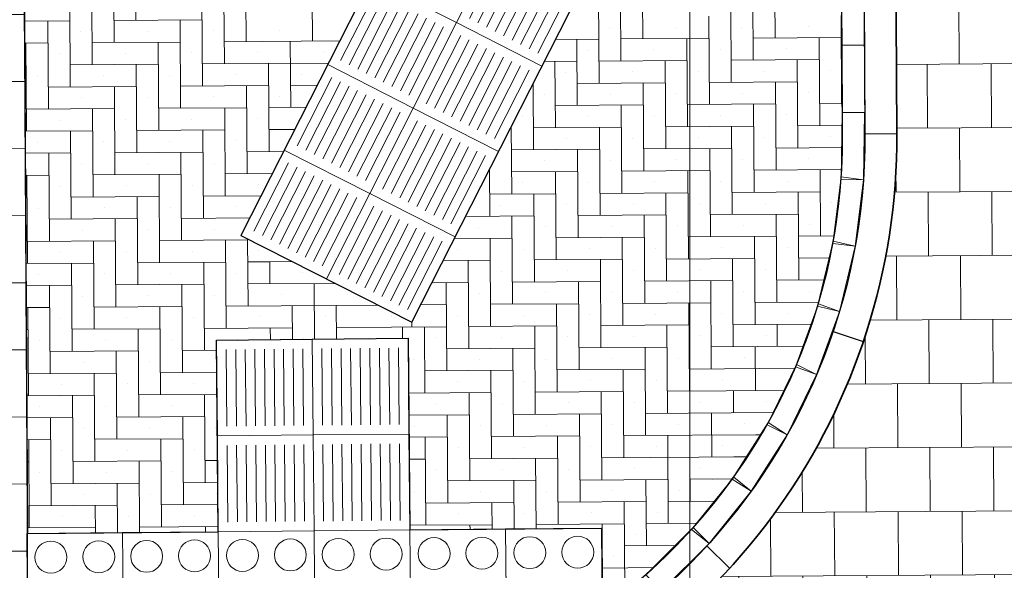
# Model space of a CAD drawing. Header units: metres. Extents: x -890 to 5635, y -951 to 6976.
# Tile 21 of 58: x 27.98 to 31.07, y 14.82 to 16.54. Entities that reach past the tile are written whole.
import ezdxf
from ezdxf import colors
from ezdxf.entities.mleader import LeaderData, LeaderLine
from ezdxf.math import Vec2, Vec3

# ---------------------------------------------------------------- set-up
doc = ezdxf.new("R2010")
doc.units = ezdxf.units.M
for name, color, linetype, lineweight in [('N-WE-VH-KANTOPSLUITING_OPSLUITBAND_100X200-G', 3, 'Continuous', 25), ('N-WE-VH-KANTOPSLUITING_OPSLUITBAND_100X200-S', 150, 'Continuous', 25), ('N-WE-VH-KANTOPSLUITING_OPSLUITBAND_150X250-G', 3, 'Continuous', 25), ('N-WE-VH-KANTOPSLUITING_VOORKANTBAND_OB_100x200-G', 3, 'Continuous', 25), ('N-WE-VH-VERHARDING_BETONSTRAATSTEEN-A', 11, 'Continuous', 13), ('N-WE-VH-VERHARDING_BETONSTRAATSTEEN-G', 253, 'Continuous', 35), ('N-WE-VH-VERHARDING_STRAATBAKSTEEN-A', 11, 'Continuous', 13), ('N-WE-VH-VERHARDING_STRAATBAKSTEEN-V', 253, 'Continuous', 18), ('X-XX-AL-AANPIJLING-T18', 10, 'Continuous', 18)]:
    doc.layers.add(name, color=color, linetype=linetype, lineweight=lineweight)
doc.layers.add('N-WE-VH-VERKEERSTEGEL-S', color=7, linetype='Continuous', lineweight=9, transparency=0.5)
doc.layers.add('TL00_HULPLAAG', color=211, linetype='Continuous', plot=False)
doc.styles.add('NLCS-ISO-M20-T50', font='NLCS-ISO.ttf', dxfattribs={"height": 0.1})

# ---------------------------------------------------------------- blocks, each defined once
blk = doc.blocks.new('SVH-VERKEERSTEGEL_300X300_NOPPENTEGEL')
for centre, radius in [((-0.07500000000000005, -0.07499999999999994), 0.05000000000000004), ((0.075, -0.07499999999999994), 0.05000000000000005), ((-0.07500000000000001, -0.225), 0.05000000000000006), ((0.075, -0.225), 0.05000000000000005)]:
    blk.add_circle(centre, radius)
blk.add_3dface([(-0.15, -0.3), (0.15, -0.3), (0.15, 5.551115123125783e-17), (-0.15, 5.551115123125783e-17)])
blk = doc.blocks.new('SVH-VERKEERSTEGEL_300X300_GELEIDETEGEL')
at = {"flags": 128}
for points in [[(0.12, -0.02999999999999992), (-0.1200000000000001, -0.02999999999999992)], [(0.12, -0.05999999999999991), (-0.1200000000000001, -0.05999999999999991)], [(0.12, -0.08999999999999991), (-0.1200000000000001, -0.08999999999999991)], [(0.12, -0.1199999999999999), (-0.1200000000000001, -0.1199999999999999)], [(0.12, -0.1499999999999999), (-0.1200000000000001, -0.1499999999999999)], [(0.12, -0.1799999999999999), (-0.1200000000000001, -0.1799999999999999)], [(0.12, -0.2099999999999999), (-0.12, -0.2099999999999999)], [(0.12, -0.2399999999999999), (-0.12, -0.2399999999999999)], [(0.12, -0.2699999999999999), (-0.12, -0.2699999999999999)]]:
    blk.add_lwpolyline(points, dxfattribs=at)
blk.add_3dface([(-0.15, -0.3), (0.15, -0.3), (0.15, 5.551115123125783e-17), (-0.15, 5.551115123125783e-17)])
blk = doc.blocks.new('SVH-OPSLUITBAND_100X200_L1000_HD-MM')
for p, q in [((0, 100), (1000, 100)), ((0, 0), (0, 100)), ((1000, 0), (1000, 100)), ((0, 0), (1000, 0))]:
    blk.add_line(p, q)
blk = doc.blocks.new('_Dot')
at = {"color": 0, "linetype": 'ByBlock', "lineweight": -2}
blk.add_line((-0.5, 0), (-1, 0), dxfattribs=at)
at = {"color": 0, "linetype": 'ByBlock', "const_width": 0.5}
blk.add_lwpolyline([(-0.25, 0, 1), (0.25, 0, 1)], format="xyb", close=True, dxfattribs=at)

msp = doc.modelspace()

# ---------------------------------------------------------------- hatches: boundary and pattern name
at = {"layer": 'N-WE-VH-VERHARDING_BETONSTRAATSTEEN-A'}
h = msp.add_hatch(dxfattribs=at)
h.set_pattern_fill('AVH-TEGEL_200X200_HALFST', color=256, angle=90, pattern_type=2)
h.set_pattern_definition([(90.3728212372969, (32.33547418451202, 14.81252509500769), (-0.1012992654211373, 0.1993450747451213), [0.2, -0.2]), (180.3728212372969, (32.33547418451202, 14.81252509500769), (0.001301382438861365, -0.1999957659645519), [])])
edge = h.paths.add_edge_path()
edge.add_line((32.4126431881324, 18.55932809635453), (30.71602119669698, 18.54266497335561))
edge.add_line((30.71602119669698, 18.54266497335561), (30.73001669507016, 16.18560179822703))
edge.add_arc((28.72999780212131, 16.17372586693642), 2.000054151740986, -71.06078529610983, 0.34021315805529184, ccw=False)
edge.add_line((29.37914511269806, 14.28194776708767), (32.44026858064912, 14.31387236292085))
edge.add_line((32.44026858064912, 14.31387236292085), (32.4126431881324, 18.55932809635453))
h.paths.add_polyline_path([(31.40408428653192, 17.31784065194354), (31.74157976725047, 17.3195872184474), (31.74002726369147, 17.61958320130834), (31.40253178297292, 17.61783663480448)], flags=16)
h.paths.add_polyline_path([(30.33584805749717, 14.59293264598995), (32.43574393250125, 14.61384470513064), (32.44027370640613, 14.31329702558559), (30.33880547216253, 14.29596222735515)])
h.paths.add_polyline_path([(31.45906209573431, 16.50059102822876), (31.78296940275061, 16.50834063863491), (31.77780299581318, 16.72427884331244), (31.45389568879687, 16.71652923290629)], flags=16)

# ---------------------------------------------------------------- linework, layer by layer
msp.add_circle((74.40723070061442, 12.72687485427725), 964.0441973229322)
at = {"layer": 'N-WE-VH-KANTOPSLUITING_OPSLUITBAND_100X200-G', "flags": 128}
msp.add_lwpolyline([(30.6160229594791, 18.54207121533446), (30.63001845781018, 16.18500804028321)], dxfattribs=at)
msp.add_lwpolyline([(30.63001845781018, 16.18500804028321), (30.63001845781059, 16.1850080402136, -0.4142055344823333), (28.74133093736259, 14.27370529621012)], format="xyb", dxfattribs=at)
at = {"layer": 'N-WE-VH-KANTOPSLUITING_OPSLUITBAND_150X250-G', "flags": 128}
for points in [[(30.5303466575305, 15.56631384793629), (30.62509924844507, 15.53434567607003)], [(30.13499773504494, 14.89459315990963), (30.20554467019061, 14.82649518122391)]]:
    msp.add_lwpolyline(points, dxfattribs=at)
at = {"layer": 'N-WE-VH-KANTOPSLUITING_VOORKANTBAND_OB_100x200-G', "flags": 128}
msp.add_lwpolyline([(30.73001669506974, 16.18560179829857), (30.73001669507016, 16.18560179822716, -0.3220325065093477), (29.37914470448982, 14.28194759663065)], format="xyb", dxfattribs=at)
at = {"layer": 'N-WE-VH-VERHARDING_BETONSTRAATSTEEN-A'}
for points in [[(30.62837078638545, 16.46250195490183), (30.6271238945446, 16.67249825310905), (30.55712512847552, 16.67208262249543), (30.55837202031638, 16.46208632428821)], [(27.99899971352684, 16.34877270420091), (27.99775282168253, 16.55876900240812), (27.92775405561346, 16.55835337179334), (27.92900094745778, 16.34835707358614)], [(30.62961767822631, 16.25250565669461), (30.62837078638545, 16.46250195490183), (30.55837202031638, 16.46208632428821), (30.55961891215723, 16.25209002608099)], [(28.00024660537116, 16.13877640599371), (27.99899971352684, 16.34877270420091), (27.92900094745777, 16.34835707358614), (27.93024783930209, 16.13836077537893)], [(30.62541819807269, 16.04110920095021), (30.6284770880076, 16.25108692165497), (30.55848451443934, 16.25210655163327), (30.55542562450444, 16.04212883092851)], [(28.00149349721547, 15.9287801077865), (28.00024660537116, 16.13877640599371), (27.93024783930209, 16.13836077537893), (27.93149473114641, 15.92836447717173)], [(30.59922591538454, 15.83285673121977), (30.62542631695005, 16.04121588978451), (30.55597326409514, 16.04994935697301), (30.52977286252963, 15.84159019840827)], [(28.00274038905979, 15.7187838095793), (28.00149349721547, 15.92878010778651), (27.9314947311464, 15.92836447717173), (27.93274162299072, 15.71836817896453)], [(30.55022356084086, 15.62876386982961), (30.59924575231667, 15.83296187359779), (30.53117975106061, 15.84930260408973), (30.4821575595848, 15.64510460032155)], [(28.0039872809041, 15.5087875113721), (28.00274038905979, 15.7187838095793), (27.93274162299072, 15.71836817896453), (27.93398851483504, 15.50837188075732)], [(30.47900910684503, 15.43132114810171), (30.55025487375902, 15.62886618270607), (30.4844065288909, 15.6526147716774), (30.41316076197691, 15.45506973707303)], [(28.00523417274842, 15.2987912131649), (28.0039872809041, 15.5087875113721), (27.93398851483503, 15.50837188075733), (27.93523540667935, 15.29837558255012)], [(30.38645157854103, 15.24293794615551), (30.47905151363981, 15.43141938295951), (30.41622436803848, 15.46228602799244), (30.3236244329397, 15.27380459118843)], [(28.00648106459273, 15.08879491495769), (28.00523417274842, 15.2987912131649), (27.93523540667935, 15.29837558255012), (27.93648229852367, 15.08837928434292)], [(30.27368044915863, 15.06591309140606), (30.3865045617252, 15.24303090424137), (30.3274652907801, 15.28063894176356), (30.21464117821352, 15.10352112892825)], [(30.14207185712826, 14.90240680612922), (30.27374336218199, 15.06599963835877), (30.21921241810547, 15.10989014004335), (30.08754091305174, 14.94629730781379)], [(28.00772795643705, 14.87879861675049), (28.00648106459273, 15.08879491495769), (27.93648229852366, 15.08837928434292), (27.93772919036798, 14.87838298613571)], [(29.99323181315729, 14.754414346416), (30.14214393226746, 14.9024858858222), (30.09278675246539, 14.95212325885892), (29.94387463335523, 14.80405171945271)], [(28.00897484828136, 14.66880231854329), (28.00772795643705, 14.87879861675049), (27.93772919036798, 14.87838298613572), (27.9389760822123, 14.66838668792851)]]:
    msp.add_lwpolyline(points, close=True, dxfattribs=at)
at = {"layer": 'N-WE-VH-VERHARDING_BETONSTRAATSTEEN-G', "flags": 128}
for points in [[(33.40113647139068, 18.56882276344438), (30.71601901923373, 18.54303169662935), (30.73001669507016, 16.18560179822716, -0.322032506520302), (29.37914470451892, 14.28194759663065, -0.001355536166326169), (33.40113647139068, 14.32128815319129, -0.00134127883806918)], [(33.40113647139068, 18.56882276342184), (30.71601901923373, 18.54303169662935), (30.73001669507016, 16.18560179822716, -0.322032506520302), (29.37914514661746, 14.28194760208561, -1.412797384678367e-10)]]:
    msp.add_lwpolyline(points, format="xyb", dxfattribs=at)
at = {"layer": 'N-WE-VH-VERHARDING_STRAATBAKSTEEN-A', "linetype": 'Continuous'}
for p, q in [((28.34547431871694, 16.81641503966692), (28.34740114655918, 16.54042176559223)), ((28.27695770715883, 16.74693501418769), (28.27888453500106, 16.470941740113)), ((28.69094761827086, 16.74982525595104), (28.69287444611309, 16.47383198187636)), ((29.93291735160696, 16.75849598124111), (29.93484417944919, 16.48250270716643)), ((30.34690726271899, 16.76138622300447), (30.34883409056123, 16.48539294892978)), ((29.86440074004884, 16.68901595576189), (29.86632756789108, 16.4130226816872)), ((30.27839065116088, 16.69190619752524), (30.28031747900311, 16.41591292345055)), ((28.20844109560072, 16.67745498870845), (28.21036792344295, 16.40146171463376)), ((28.62243100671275, 16.68034523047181), (28.62435783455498, 16.40435195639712)), ((29.79588412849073, 16.61953593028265), (29.79781095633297, 16.34354265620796)), ((30.20987403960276, 16.622426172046), (30.211800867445, 16.34643289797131)), ((28.1399244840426, 16.60797496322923), (28.14185131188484, 16.33198168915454)), ((28.55391439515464, 16.61086520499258), (28.55584122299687, 16.33487193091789)), ((28.89890598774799, 16.61327373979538), (28.89986940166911, 16.47527710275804)), ((27.99787625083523, 16.53798158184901), (28.14040619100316, 16.53897664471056)), ((28.07140787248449, 16.53849493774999), (28.07333470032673, 16.2625016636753)), ((28.2784028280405, 16.53994005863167), (28.55439610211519, 16.54186688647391)), ((28.48539778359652, 16.54138517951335), (28.48732461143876, 16.26539190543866)), ((30.14135742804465, 16.55294614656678), (30.14328425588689, 16.27695287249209)), ((30.55534733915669, 16.55583638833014), (30.55727416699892, 16.27984311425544)), ((28.17514620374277, 16.5047183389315), (28.17514620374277, 16.5047183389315)), ((28.38214115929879, 16.50616345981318), (28.38214115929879, 16.50616345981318)), ((28.5891361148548, 16.50760858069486), (28.5891361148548, 16.50760858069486)), ((28.79613107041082, 16.50905370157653), (28.79613107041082, 16.50905370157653)), ((29.00312602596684, 16.51049882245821), (29.00312602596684, 16.51049882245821)), ((29.83110584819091, 16.51627930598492), (29.83110584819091, 16.51627930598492)), ((30.03810080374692, 16.5177244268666), (30.03810080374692, 16.5177244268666)), ((30.24509575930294, 16.51916954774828), (30.24509575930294, 16.51916954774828)), ((30.45209071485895, 16.52061466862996), (30.45209071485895, 16.52061466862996)), ((27.99828594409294, 16.46898276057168), (28.07188957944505, 16.46949661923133)), ((28.00289126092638, 16.46901491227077), (28.00481808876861, 16.19302163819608)), ((28.20988621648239, 16.47046003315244), (28.48587949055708, 16.47238686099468)), ((28.41688117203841, 16.47190515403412), (28.41880799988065, 16.19591187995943)), ((28.62387612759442, 16.4733502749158), (28.9856889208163, 16.47587624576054)), ((28.83087108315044, 16.47479539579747), (28.83231620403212, 16.26780044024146)), ((29.66111685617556, 16.48059169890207), (29.79684754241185, 16.48153929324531)), ((29.72784922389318, 16.48105758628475), (29.72929434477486, 16.27406263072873)), ((29.86584586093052, 16.48202100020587), (30.14183913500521, 16.48394782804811)), ((30.07284081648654, 16.48346612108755), (30.07476764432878, 16.20747284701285)), ((30.27983577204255, 16.48491124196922), (30.55582904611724, 16.48683806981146)), ((30.48683072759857, 16.48635636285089), (30.48875755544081, 16.21036308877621)), ((28.10662959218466, 16.43523831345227), (28.10662959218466, 16.43523831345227)), ((28.31362454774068, 16.43668343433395), (28.31362454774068, 16.43668343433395)), ((28.52061950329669, 16.43812855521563), (28.52061950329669, 16.43812855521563)), ((28.72761445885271, 16.4395736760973), (28.72761445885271, 16.4395736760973)), ((28.93460941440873, 16.44101879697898), (28.93460941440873, 16.44101879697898)), ((29.76258923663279, 16.44679928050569), (29.76258923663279, 16.44679928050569)), ((29.96958419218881, 16.44824440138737), (29.96958419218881, 16.44824440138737)), ((30.17657914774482, 16.44968952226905), (30.17657914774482, 16.44968952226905)), ((30.38357410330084, 16.45113464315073), (30.38357410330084, 16.45113464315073)), ((28.5553595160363, 16.40387024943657), (28.95049829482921, 16.4066288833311)), ((28.76235447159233, 16.40531537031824), (28.76428129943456, 16.12932209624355)), ((29.62592623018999, 16.41134433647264), (29.72833093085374, 16.41205926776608)), ((29.65933261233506, 16.41157756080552), (29.66077773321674, 16.2045826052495)), ((29.79732924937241, 16.41254097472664), (30.0733225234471, 16.41446780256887)), ((30.00432420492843, 16.41398609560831), (30.00625103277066, 16.13799282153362)), ((30.21131916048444, 16.41543121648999), (30.48731243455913, 16.41735804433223)), ((30.41831411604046, 16.41687633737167), (30.4202409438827, 16.14088306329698)), ((27.99869563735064, 16.39998393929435), (28.00337296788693, 16.40001659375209)), ((28.14136960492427, 16.40098000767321), (28.41736287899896, 16.40290683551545)), ((28.3483645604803, 16.40242512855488), (28.35029138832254, 16.1264318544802)), ((29.69407262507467, 16.37731925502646), (29.69407262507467, 16.37731925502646)), ((29.90106758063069, 16.37876437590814), (29.90106758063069, 16.37876437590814)), ((30.10806253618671, 16.38020949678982), (30.10806253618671, 16.38020949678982)), ((30.31505749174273, 16.3816546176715), (30.31505749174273, 16.3816546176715)), ((30.52205244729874, 16.38309973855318), (30.52205244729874, 16.38309973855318)), ((28.03811298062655, 16.36575828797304), (28.03811298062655, 16.36575828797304)), ((28.24510793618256, 16.36720340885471), (28.24510793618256, 16.36720340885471)), ((28.45210289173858, 16.36864852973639), (28.45210289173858, 16.36864852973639)), ((28.6590978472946, 16.37009365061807), (28.6590978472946, 16.37009365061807)), ((28.86609280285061, 16.37153877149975), (28.86609280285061, 16.37153877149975)), ((29.59073560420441, 16.34209697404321), (29.59081600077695, 16.34209753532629)), ((29.59081491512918, 16.34225304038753), (29.59226112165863, 16.13510257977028)), ((29.72881263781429, 16.34306094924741), (30.00480591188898, 16.34498777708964)), ((29.93580759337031, 16.34450607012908), (29.93773442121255, 16.06851279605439)), ((30.14280254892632, 16.34595119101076), (30.41879582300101, 16.347878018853)), ((30.34979750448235, 16.34739631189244), (30.35172433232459, 16.07140303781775)), ((30.55679246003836, 16.34884143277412), (30.5590443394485, 16.34885715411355)), ((28.07285299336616, 16.33149998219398), (28.34884626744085, 16.33342681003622)), ((28.27984794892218, 16.33294510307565), (28.28177477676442, 16.05695182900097)), ((28.48684290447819, 16.33439022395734), (28.76283617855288, 16.33631705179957)), ((28.69383786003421, 16.33583534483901), (28.69576468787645, 16.05984207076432)), ((28.83183449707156, 16.33679875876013), (28.91530766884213, 16.33738152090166)), ((30.0395459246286, 16.31072947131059), (30.0395459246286, 16.31072947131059)), ((30.24654088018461, 16.31217459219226), (30.24654088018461, 16.31217459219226)), ((30.45353583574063, 16.31361971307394), (30.45353583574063, 16.31361971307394)), ((28.17659132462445, 16.29772338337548), (28.17659132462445, 16.29772338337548)), ((28.38358628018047, 16.29916850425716), (28.38358628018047, 16.29916850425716)), ((28.59058123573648, 16.30061362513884), (28.59058123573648, 16.30061362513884)), ((28.7975761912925, 16.30205874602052), (28.7975761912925, 16.30205874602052)), ((29.62555601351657, 16.30783922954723), (29.62555601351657, 16.30783922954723)), ((29.83255096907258, 16.30928435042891), (29.83255096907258, 16.30928435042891)), ((30.48827584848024, 16.27936140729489), (30.5594540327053, 16.27985833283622)), ((28.00433638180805, 16.26201995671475), (28.28032965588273, 16.26394678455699)), ((28.21133133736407, 16.26346507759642), (28.21325816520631, 15.98747180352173)), ((28.41832629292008, 16.26491019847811), (28.69431956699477, 16.26683702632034)), ((28.62532124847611, 16.26635531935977), (28.62724807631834, 15.99036204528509)), ((28.76331788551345, 16.2673187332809), (28.88011704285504, 16.26813415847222)), ((29.66029602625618, 16.27358092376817), (29.93628930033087, 16.27550775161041)), ((29.8672909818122, 16.27502604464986), (29.86921780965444, 15.99903277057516)), ((30.07428593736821, 16.27647116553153), (30.3502792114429, 16.27839799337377)), ((30.28128089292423, 16.2779162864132), (30.28320772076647, 16.00192301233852)), ((28.10807471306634, 16.22824335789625), (28.10807471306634, 16.22824335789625)), ((28.31506966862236, 16.22968847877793), (28.31506966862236, 16.22968847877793)), ((28.52206462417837, 16.23113359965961), (28.52206462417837, 16.23113359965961)), ((28.72905957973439, 16.23257872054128), (28.72905957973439, 16.23257872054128)), ((29.55703940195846, 16.238359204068), (29.55703940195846, 16.238359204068)), ((29.76403435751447, 16.23980432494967), (29.76403435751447, 16.23980432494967)), ((29.97102931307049, 16.24124944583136), (29.97102931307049, 16.24124944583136)), ((30.1780242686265, 16.24269456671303), (30.1780242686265, 16.24269456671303)), ((30.38501922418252, 16.24413968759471), (30.38501922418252, 16.24413968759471)), ((27.99992471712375, 16.19298747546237), (28.21181304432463, 16.19446675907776)), ((28.14281472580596, 16.19398505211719), (28.1447415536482, 15.9179917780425)), ((28.34980968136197, 16.19543017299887), (28.62580295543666, 16.19735700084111)), ((28.55680463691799, 16.19687529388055), (28.55873146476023, 15.92088201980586)), ((28.763799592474, 16.19832041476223), (28.84492641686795, 16.19888679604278)), ((29.5227483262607, 16.20831306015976), (29.52422621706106, 15.99662423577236)), ((29.59177941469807, 16.20410089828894), (29.86777268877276, 16.20602772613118)), ((29.79877437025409, 16.20554601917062), (29.80070119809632, 15.92955274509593)), ((30.0057693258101, 16.2069911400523), (30.28176259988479, 16.20891796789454)), ((30.21276428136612, 16.20843626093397), (30.21469110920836, 15.93244298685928)), ((30.41975923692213, 16.20988138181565), (30.5598637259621, 16.21085951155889)), ((28.03955810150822, 16.15876333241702), (28.03955810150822, 16.15876333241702)), ((28.24655305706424, 16.1602084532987), (28.24655305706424, 16.1602084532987)), ((28.45354801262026, 16.16165357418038), (28.45354801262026, 16.16165357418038)), ((28.66054296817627, 16.16309869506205), (28.66054296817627, 16.16309869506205)), ((29.69551774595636, 16.17032429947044), (29.69551774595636, 16.17032429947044)), ((29.90251270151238, 16.17176942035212), (29.90251270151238, 16.17176942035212)), ((30.10950765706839, 16.1732145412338), (30.10950765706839, 16.1732145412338)), ((30.31650261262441, 16.17465966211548), (30.31650261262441, 16.17465966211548)), ((30.52349756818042, 16.17610478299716), (30.52349756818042, 16.17610478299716)), ((28.28129306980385, 16.12595014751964), (28.55728634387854, 16.12787697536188)), ((28.48828802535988, 16.12739526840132), (28.49021485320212, 15.85140199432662)), ((28.69528298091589, 16.128840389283), (28.80973579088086, 16.12963943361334)), ((29.52326280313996, 16.13462087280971), (29.79925607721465, 16.13654770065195)), ((29.73025775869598, 16.13606599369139), (29.73218458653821, 15.8600727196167)), ((29.93725271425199, 16.13751111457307), (30.21324598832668, 16.1394379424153)), ((30.14424766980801, 16.13895623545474), (30.14617449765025, 15.86296296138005)), ((30.35124262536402, 16.14040135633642), (30.55977436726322, 16.14185720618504)), ((30.55823758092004, 16.1418464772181), (30.5585350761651, 16.09923411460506)), ((28.00033441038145, 16.12398865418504), (28.14329643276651, 16.12498673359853)), ((28.07429811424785, 16.12450502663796), (28.07622494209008, 15.84851175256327)), ((29.62700113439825, 16.10084427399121), (29.62700113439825, 16.10084427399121)), ((29.83399608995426, 16.10228939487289), (29.83399608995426, 16.10228939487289)), ((30.04099104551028, 16.10373451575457), (30.04099104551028, 16.10373451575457)), ((30.24798600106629, 16.10517963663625), (30.24798600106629, 16.10517963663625)), ((30.45498095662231, 16.10662475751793), (30.45498095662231, 16.10662475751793)), ((28.17803644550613, 16.09072842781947), (28.17803644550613, 16.09072842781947)), ((28.38503140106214, 16.09217354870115), (28.38503140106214, 16.09217354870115)), ((28.59202635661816, 16.09361866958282), (28.59202635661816, 16.09361866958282)), ((29.45468173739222, 16.07437307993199), (29.45570960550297, 15.92714421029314)), ((29.52374451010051, 16.06562255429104), (29.73073946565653, 16.06706767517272)), ((29.66174114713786, 16.06658596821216), (29.6636679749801, 15.79059269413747)), ((29.86873610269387, 16.06803108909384), (30.14472937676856, 16.06995791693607)), ((30.0757310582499, 16.06947620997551), (30.07765788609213, 15.79348293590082)), ((30.28272601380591, 16.07092133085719), (30.55726872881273, 16.07283803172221)), ((30.48972096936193, 16.07236645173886), (30.4911660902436, 15.86537149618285)), ((28.00074410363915, 16.05498983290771), (28.07477982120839, 16.05550670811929)), ((28.00578150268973, 16.05502500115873), (28.00770833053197, 15.77903172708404)), ((28.21277645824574, 16.05647012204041), (28.48876973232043, 16.05839694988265)), ((28.41977141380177, 16.05791524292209), (28.421698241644, 15.78192196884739)), ((28.62676636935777, 16.05936036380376), (28.77454516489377, 16.0603920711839)), ((29.97247443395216, 16.03425449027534), (29.97247443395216, 16.03425449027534)), ((30.17946938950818, 16.03569961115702), (30.17946938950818, 16.03569961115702)), ((30.38646434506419, 16.03714473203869), (30.38646434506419, 16.03714473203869)), ((28.10951983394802, 16.02124840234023), (28.10951983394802, 16.02124840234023)), ((28.31651478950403, 16.02269352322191), (28.31651478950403, 16.02269352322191)), ((28.52350974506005, 16.02413864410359), (28.52350974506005, 16.02413864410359)), ((28.73050470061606, 16.02558376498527), (28.73050470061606, 16.02558376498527)), ((29.55848452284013, 16.03136424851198), (29.55848452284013, 16.03136424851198)), ((29.76547947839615, 16.03280936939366), (29.76547947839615, 16.03280936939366)), ((30.21420940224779, 16.00144130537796), (30.49020267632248, 16.00336813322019)), ((30.42120435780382, 16.00288642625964), (30.42313118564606, 15.72689315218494)), ((28.00115379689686, 15.98599101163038), (28.00626320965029, 15.98602668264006)), ((28.14425984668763, 15.98699009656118), (28.42025312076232, 15.98891692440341)), ((28.35125480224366, 15.98843521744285), (28.35318163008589, 15.71244194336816)), ((28.55824975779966, 15.98988033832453), (28.73935453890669, 15.99114470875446)), ((29.45522789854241, 15.99614252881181), (29.66222285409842, 15.99758764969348)), ((29.59322453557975, 15.99710594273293), (29.59515136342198, 15.72111266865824)), ((29.80021949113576, 15.9985510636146), (30.07621276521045, 16.00047789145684)), ((30.00721444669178, 15.99999618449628), (30.00914127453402, 15.72400291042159)), ((28.0410032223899, 15.951768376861), (28.0410032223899, 15.951768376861)), ((28.24799817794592, 15.95321349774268), (28.24799817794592, 15.95321349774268)), ((28.45499313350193, 15.95465861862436), (28.45499313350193, 15.95465861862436)), ((28.66198808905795, 15.95610373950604), (28.66198808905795, 15.95610373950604)), ((29.48996791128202, 15.96188422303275), (29.48996791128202, 15.96188422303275)), ((29.69696286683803, 15.96332934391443), (29.69696286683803, 15.96332934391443)), ((29.90395782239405, 15.96477446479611), (29.90395782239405, 15.96477446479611)), ((30.11095277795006, 15.96621958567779), (30.11095277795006, 15.96621958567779)), ((30.31794773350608, 15.96766470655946), (30.31794773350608, 15.96766470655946)), ((30.5249426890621, 15.96910982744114), (30.5249426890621, 15.96910982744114)), ((28.07574323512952, 15.91751007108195), (28.35173650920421, 15.91943689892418)), ((28.28273819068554, 15.91895519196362), (28.28466501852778, 15.64296191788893)), ((28.48973314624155, 15.9204003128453), (28.7041639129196, 15.92189734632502)), ((29.37959184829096, 15.92661279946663), (29.59370624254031, 15.92810762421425)), ((29.52470792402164, 15.92762591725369), (29.52663475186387, 15.651632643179)), ((29.73170287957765, 15.92907103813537), (30.00769615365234, 15.93099786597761)), ((29.93869783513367, 15.93051615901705), (29.94062466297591, 15.65452288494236)), ((30.14569279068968, 15.93196127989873), (30.42168606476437, 15.93388810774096)), ((30.35268774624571, 15.9334064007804), (30.35461457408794, 15.65741312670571)), ((28.1794815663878, 15.88373347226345), (28.1794815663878, 15.88373347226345)), ((28.38647652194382, 15.88517859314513), (28.38647652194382, 15.88517859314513)), ((28.59347147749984, 15.88662371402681), (28.59347147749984, 15.88662371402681)), ((29.42145129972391, 15.89240419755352), (29.42145129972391, 15.89240419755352)), ((29.62844625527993, 15.8938493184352), (29.62844625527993, 15.8938493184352)), ((29.83544121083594, 15.89529443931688), (29.83544121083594, 15.89529443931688)), ((30.04243616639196, 15.89673956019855), (30.04243616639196, 15.89673956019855)), ((30.24943112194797, 15.89818468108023), (30.24943112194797, 15.89818468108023)), ((30.45642607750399, 15.89962980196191), (30.45642607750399, 15.89962980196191)), ((28.0072266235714, 15.84803004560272), (28.28321989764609, 15.84995687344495)), ((28.21422157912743, 15.84947516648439), (28.21614840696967, 15.5734818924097)), ((28.42121653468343, 15.85092028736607), (28.69720980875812, 15.85284711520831)), ((28.62821149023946, 15.85236540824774), (28.6301383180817, 15.57637213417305)), ((28.697186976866, 15.85611748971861), (28.6986549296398, 15.64585215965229)), ((29.34440122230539, 15.8573654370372), (29.52518963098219, 15.85862759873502)), ((29.45619131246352, 15.85814589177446), (29.45811814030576, 15.58215261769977)), ((29.66318626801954, 15.85959101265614), (29.93917954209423, 15.86151784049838)), ((29.87018122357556, 15.86103613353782), (29.87210805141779, 15.58504285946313)), ((30.07717617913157, 15.86248125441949), (30.35316945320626, 15.86440808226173)), ((30.28417113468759, 15.86392637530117), (30.28609796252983, 15.58793310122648)), ((30.42216777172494, 15.86488978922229), (30.53393726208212, 15.86567010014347)), ((28.73194982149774, 15.81858880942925), (28.73194982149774, 15.81858880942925)), ((29.35293468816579, 15.82292417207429), (29.35293468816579, 15.82292417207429)), ((29.55992964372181, 15.82436929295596), (29.55992964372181, 15.82436929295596)), ((29.76692459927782, 15.82581441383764), (29.76692459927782, 15.82581441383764)), ((29.97391955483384, 15.82725953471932), (29.97391955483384, 15.82725953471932)), ((30.18091451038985, 15.828704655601), (30.18091451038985, 15.828704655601)), ((30.38790946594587, 15.83014977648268), (30.38790946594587, 15.83014977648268)), ((28.11096495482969, 15.81425344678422), (28.11096495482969, 15.81425344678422)), ((28.31795991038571, 15.8156985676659), (28.31795991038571, 15.8156985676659)), ((28.52495486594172, 15.81714368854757), (28.52495486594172, 15.81714368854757)), ((29.30921059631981, 15.78811807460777), (29.45667301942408, 15.78914757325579)), ((29.38767470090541, 15.78866586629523), (29.38960152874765, 15.51267259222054)), ((29.59466965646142, 15.79011098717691), (29.87066293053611, 15.79203781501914)), ((29.80166461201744, 15.79155610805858), (29.80359143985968, 15.51556283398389)), ((30.00865956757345, 15.79300122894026), (30.28465284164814, 15.7949280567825)), ((30.21565452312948, 15.79444634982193), (30.21758135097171, 15.51845307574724)), ((30.42264947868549, 15.79589147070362), (30.52076684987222, 15.79657647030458)), ((28.00238287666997, 15.77899454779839), (28.21470328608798, 15.78047684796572)), ((28.14570496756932, 15.77999514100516), (28.14763179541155, 15.50400186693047)), ((28.35269992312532, 15.78144026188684), (28.62869319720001, 15.78336708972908)), ((28.55969487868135, 15.78288538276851), (28.56162170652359, 15.50689210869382)), ((28.76668983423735, 15.78433050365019), (28.83747542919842, 15.7848246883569)), ((28.76668983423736, 15.78433050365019), (28.76717154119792, 15.71533218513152)), ((28.8356817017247, 15.78573623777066), (28.83568815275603, 15.78481221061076)), ((29.69840798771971, 15.75633438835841), (29.69840798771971, 15.75633438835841)), ((29.90540294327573, 15.75777950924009), (29.90540294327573, 15.75777950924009)), ((30.11239789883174, 15.75922463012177), (30.11239789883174, 15.75922463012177)), ((30.31939285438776, 15.76066975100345), (30.31939285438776, 15.76066975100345)), ((28.04244834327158, 15.74477342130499), (28.04244834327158, 15.74477342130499)), ((28.24944329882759, 15.74621854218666), (28.24944329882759, 15.74621854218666)), ((28.45643825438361, 15.74766366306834), (28.45643825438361, 15.74766366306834)), ((28.66343320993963, 15.74910878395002), (28.66343320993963, 15.74910878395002)), ((28.87042816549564, 15.7505539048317), (28.87042816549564, 15.7505539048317)), ((29.4914130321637, 15.75488926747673), (29.4914130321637, 15.75488926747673)), ((29.94014295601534, 15.72352120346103), (30.21613623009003, 15.72544803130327)), ((30.14713791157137, 15.72496632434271), (30.1490647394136, 15.44897305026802)), ((30.35413286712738, 15.72641144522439), (30.50480617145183, 15.72746336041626)), ((28.00279256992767, 15.70999572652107), (28.14618667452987, 15.71099682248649)), ((28.0771883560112, 15.71051511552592), (28.07911518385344, 15.43452184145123)), ((28.28418331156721, 15.71196023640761), (28.5601765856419, 15.71388706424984)), ((28.49117826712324, 15.71340535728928), (28.49310509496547, 15.43741208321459)), ((28.69817322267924, 15.71485047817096), (28.97141540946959, 15.71675809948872)), ((28.90516817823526, 15.71629559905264), (28.90638371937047, 15.54218498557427)), ((29.27401997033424, 15.71887071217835), (29.38815640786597, 15.71966754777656)), ((29.31915808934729, 15.719185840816), (29.32108491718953, 15.44319256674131)), ((29.52615304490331, 15.72063096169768), (29.802146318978, 15.72255778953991)), ((29.73314800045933, 15.72207608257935), (29.73507482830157, 15.44608280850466)), ((28.18092668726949, 15.67673851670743), (28.18092668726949, 15.67673851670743)), ((28.3879216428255, 15.67818363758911), (28.3879216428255, 15.67818363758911)), ((28.59491659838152, 15.67962875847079), (28.59491659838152, 15.67962875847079)), ((28.80191155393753, 15.68107387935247), (28.80191155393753, 15.68107387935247)), ((29.00890650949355, 15.68251900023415), (29.00890650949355, 15.68251900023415)), ((29.42289642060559, 15.6854092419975), (29.42289642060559, 15.6854092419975)), ((29.6298913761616, 15.68685436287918), (29.6298913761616, 15.68685436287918)), ((29.83688633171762, 15.68829948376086), (29.83688633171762, 15.68829948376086)), ((30.04388128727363, 15.68974460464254), (30.04388128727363, 15.68974460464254)), ((30.25087624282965, 15.69118972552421), (30.25087624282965, 15.69118972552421)), ((30.45787119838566, 15.69263484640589), (30.45787119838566, 15.69263484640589)), ((28.00320226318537, 15.64099690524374), (28.07767006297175, 15.64151679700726)), ((28.00867174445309, 15.6410350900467), (28.01059857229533, 15.36504181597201)), ((28.21566670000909, 15.64248021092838), (28.49165997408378, 15.64440703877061)), ((28.42266165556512, 15.64392533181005), (28.42458848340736, 15.36793205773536)), ((28.62965661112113, 15.64537045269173), (28.9746482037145, 15.64777898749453)), ((28.83665156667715, 15.64681557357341), (28.83738662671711, 15.54152768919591)), ((28.97464820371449, 15.64777898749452), (29.10535538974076, 15.64869151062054)), ((28.97464820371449, 15.64777898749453), (28.97538081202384, 15.54284228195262)), ((29.23882934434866, 15.64962334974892), (29.31963979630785, 15.65018752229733)), ((29.4576364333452, 15.65115093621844), (29.73362970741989, 15.65307776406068)), ((29.66463138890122, 15.65259605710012), (29.66655821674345, 15.37660278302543)), ((29.87162634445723, 15.6540411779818), (30.14761961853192, 15.65596800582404)), ((30.07862130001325, 15.65548629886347), (30.08054812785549, 15.37949302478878)), ((30.28561625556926, 15.65693141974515), (30.48597668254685, 15.65833022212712)), ((28.11241007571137, 15.6072584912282), (28.11241007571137, 15.6072584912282)), ((28.31940503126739, 15.60870361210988), (28.31940503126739, 15.60870361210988)), ((28.5263999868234, 15.61014873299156), (28.5263999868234, 15.61014873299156)), ((28.73339494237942, 15.61159385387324), (28.73339494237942, 15.61159385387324)), ((28.94038989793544, 15.61303897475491), (28.94038989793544, 15.61303897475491)), ((29.14738485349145, 15.61448409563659), (29.14738485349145, 15.61448409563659)), ((29.35437980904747, 15.61592921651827), (29.35437980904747, 15.61592921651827)), ((29.56137476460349, 15.61737433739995), (29.56137476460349, 15.61737433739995)), ((29.76836972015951, 15.61881945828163), (29.76836972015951, 15.61881945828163)), ((29.97536467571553, 15.62026457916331), (29.97536467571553, 15.62026457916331)), ((30.18235963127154, 15.62170970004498), (30.18235963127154, 15.62170970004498)), ((30.38935458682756, 15.62315482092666), (30.38935458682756, 15.62315482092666)), ((28.00361195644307, 15.57199808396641), (28.00915345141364, 15.57203677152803)), ((28.14715008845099, 15.57300018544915), (28.42314336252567, 15.57492701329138)), ((28.35414504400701, 15.57444530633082), (28.35607187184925, 15.29845203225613)), ((28.56113999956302, 15.5758904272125), (28.83713327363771, 15.57781725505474)), ((28.76813495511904, 15.57733554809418), (28.76838953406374, 15.54087039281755)), ((28.97512991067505, 15.57878066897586), (29.32012150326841, 15.58118920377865)), ((29.18212486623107, 15.58022578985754), (29.18237208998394, 15.54481417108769)), ((29.25112318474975, 15.5807074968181), (29.25256830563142, 15.37371254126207)), ((29.38911982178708, 15.58167091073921), (29.66511309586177, 15.58359773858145)), ((29.5961147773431, 15.58311603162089), (29.59804160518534, 15.3071227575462)), ((29.80310973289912, 15.58456115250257), (30.07910300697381, 15.5864879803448)), ((30.01010468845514, 15.58600627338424), (30.01203151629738, 15.31001299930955)), ((30.21709964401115, 15.58745139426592), (30.46418231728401, 15.58917638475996)), ((30.3550962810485, 15.58841480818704), (30.35557798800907, 15.51941648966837)), ((28.45788337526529, 15.54066870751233), (28.45788337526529, 15.54066870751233)), ((28.66487833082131, 15.542113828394), (28.66487833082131, 15.542113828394)), ((28.87187328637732, 15.54355894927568), (28.87187328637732, 15.54355894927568)), ((29.07886824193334, 15.54500407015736), (29.07886824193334, 15.54500407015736)), ((29.28586319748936, 15.54644919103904), (29.28586319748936, 15.54644919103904)), ((29.49285815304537, 15.54789431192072), (29.49285815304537, 15.54789431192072)), ((29.69985310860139, 15.5493394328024), (29.69985310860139, 15.5493394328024)), ((29.9068480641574, 15.55078455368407), (29.9068480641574, 15.55078455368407)), ((30.11384301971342, 15.55222967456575), (30.11384301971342, 15.55222967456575)), ((30.32083797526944, 15.55367479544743), (30.32083797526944, 15.55367479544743)), ((28.04389346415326, 15.53777846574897), (28.04389346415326, 15.53777846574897)), ((28.25088841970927, 15.53922358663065), (28.25088841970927, 15.53922358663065)), ((29.32060321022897, 15.51219088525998), (29.59659648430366, 15.51411771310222)), ((29.52759816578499, 15.51363600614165), (29.52952499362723, 15.23764273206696)), ((29.73459312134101, 15.51508112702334), (30.0105863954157, 15.51700795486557)), ((29.94158807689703, 15.51652624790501), (29.94351490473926, 15.24053297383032)), ((30.14858303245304, 15.51797136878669), (30.43930684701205, 15.52000103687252)), ((30.28657966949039, 15.51893478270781), (30.28754308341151, 15.38093814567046)), ((28.07863347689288, 15.50352015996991), (28.35462675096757, 15.50544698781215)), ((28.2856284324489, 15.50496528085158), (28.28755526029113, 15.22897200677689)), ((28.49262338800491, 15.50641040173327), (28.59981256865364, 15.50715873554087)), ((29.42434154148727, 15.47841428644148), (29.42434154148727, 15.47841428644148)), ((29.63133649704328, 15.47985940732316), (29.63133649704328, 15.47985940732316)), ((29.8383314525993, 15.48130452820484), (29.8383314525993, 15.48130452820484)), ((30.04532640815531, 15.48274964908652), (30.04532640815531, 15.48274964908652)), ((30.25232136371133, 15.4841947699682), (30.25232136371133, 15.4841947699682)), ((28.18237180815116, 15.46974356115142), (28.18237180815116, 15.46974356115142)), ((28.38936676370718, 15.47118868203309), (28.38936676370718, 15.47118868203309)), ((28.5963617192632, 15.47263380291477), (28.5963617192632, 15.47263380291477)), ((29.21734658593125, 15.47696916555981), (29.21734658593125, 15.47696916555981)), ((29.66607650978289, 15.4456011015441), (29.94206978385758, 15.44752792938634)), ((30.08006642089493, 15.44849134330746), (30.41121043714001, 15.45080320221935)), ((28.01011686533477, 15.43404013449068), (28.28611013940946, 15.43596696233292)), ((28.21711182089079, 15.43548525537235), (28.21903864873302, 15.15949198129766)), ((28.4241067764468, 15.43693037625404), (28.60046986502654, 15.43816164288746)), ((29.25208659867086, 15.44271085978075), (29.52807987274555, 15.44463768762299)), ((29.45908155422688, 15.44415598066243), (29.46100838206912, 15.16816270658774)), ((29.87307146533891, 15.44704622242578), (29.87499829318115, 15.17105294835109)), ((28.11385519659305, 15.40026353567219), (28.11385519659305, 15.40026353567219)), ((28.32085015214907, 15.40170865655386), (28.32085015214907, 15.40170865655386)), ((28.52784510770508, 15.40315377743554), (28.52784510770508, 15.40315377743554)), ((29.35582492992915, 15.40893426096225), (29.35582492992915, 15.40893426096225)), ((29.56281988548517, 15.41037938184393), (29.56281988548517, 15.41037938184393)), ((29.76981484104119, 15.41182450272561), (29.76981484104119, 15.41182450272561)), ((29.9768097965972, 15.41326962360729), (29.9768097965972, 15.41326962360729)), ((30.18380475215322, 15.41471474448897), (30.18380475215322, 15.41471474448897)), ((30.39079970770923, 15.41615986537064), (30.39079970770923, 15.41615986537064)), ((28.00484103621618, 15.36500162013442), (28.21759352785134, 15.36648693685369)), ((28.14859520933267, 15.36600522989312), (28.15052203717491, 15.09001195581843)), ((28.35559016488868, 15.36745035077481), (28.60112716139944, 15.36916455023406)), ((28.56258512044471, 15.36889547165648), (28.56451194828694, 15.09290219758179)), ((29.2011144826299, 15.37335331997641), (29.45956326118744, 15.37515766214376)), ((29.39056494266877, 15.37467595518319), (29.392491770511, 15.0986826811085)), ((29.59755989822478, 15.37612107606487), (29.87355317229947, 15.37804790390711)), ((29.8045548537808, 15.37756619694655), (29.80648168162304, 15.10157292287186)), ((30.01154980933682, 15.37901131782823), (30.37972513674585, 15.38158170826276)), ((30.21854476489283, 15.3804564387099), (30.21902647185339, 15.31145812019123)), ((28.04533858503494, 15.33078351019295), (28.04533858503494, 15.33078351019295)), ((28.25233354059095, 15.33222863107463), (28.25233354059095, 15.33222863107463)), ((28.45932849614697, 15.33367375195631), (28.45932849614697, 15.33367375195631)), ((29.28730831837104, 15.33945423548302), (29.28730831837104, 15.33945423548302)), ((29.49430327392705, 15.3408993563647), (29.49430327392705, 15.3408993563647)), ((29.70129822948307, 15.34234447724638), (29.70129822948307, 15.34234447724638)), ((29.90829318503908, 15.34378959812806), (29.90829318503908, 15.34378959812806)), ((30.1152881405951, 15.34523471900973), (30.1152881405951, 15.34523471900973)), ((30.32228309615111, 15.34667983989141), (30.32228309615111, 15.34667983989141)), ((28.00525072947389, 15.29600279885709), (28.14907691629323, 15.29700691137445)), ((28.08007859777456, 15.29652520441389), (28.0820054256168, 15.0205319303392)), ((28.28707355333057, 15.29797032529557), (28.56306682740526, 15.29989715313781)), ((28.49406850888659, 15.29941544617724), (28.49599533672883, 15.02342217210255)), ((29.20177177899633, 15.30435622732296), (29.39104664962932, 15.30567763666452)), ((29.32204833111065, 15.30519592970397), (29.32397515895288, 15.02920265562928)), ((29.52904328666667, 15.30664105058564), (29.80503656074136, 15.30856787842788)), ((29.73603824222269, 15.30808617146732), (29.73796507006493, 15.03209289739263)), ((29.9430331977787, 15.309531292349), (30.3446489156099, 15.31233514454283)), ((30.15002815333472, 15.31097641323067), (30.15099156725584, 15.17297977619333)), ((28.18381692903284, 15.2627486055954), (28.18381692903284, 15.2627486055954)), ((28.39081188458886, 15.26419372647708), (28.39081188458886, 15.26419372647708)), ((28.59780684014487, 15.26563884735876), (28.59780684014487, 15.26563884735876)), ((29.21879170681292, 15.26997421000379), (29.21879170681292, 15.26997421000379)), ((29.42578666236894, 15.27141933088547), (29.42578666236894, 15.27141933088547)), ((29.63278161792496, 15.27286445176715), (29.63278161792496, 15.27286445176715)), ((29.83977657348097, 15.27430957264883), (29.83977657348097, 15.27430957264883)), ((30.04677152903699, 15.2757546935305), (30.04677152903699, 15.2757546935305)), ((30.253766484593, 15.27719981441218), (30.253766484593, 15.27719981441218)), ((29.20242907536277, 15.23535913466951), (29.32253003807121, 15.23619761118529)), ((29.25353171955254, 15.23571590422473), (29.25545854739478, 14.95972263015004)), ((29.46052667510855, 15.23716102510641), (29.73651994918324, 15.23908785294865)), ((29.66752163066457, 15.23860614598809), (29.66944845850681, 14.9626128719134)), ((29.87451658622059, 15.24005126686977), (30.30573767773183, 15.24306180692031)), ((30.01251322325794, 15.24101468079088), (30.01444005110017, 14.9650214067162)), ((30.28850649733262, 15.24294150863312), (30.30573767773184, 15.24306180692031)), ((28.00566042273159, 15.22700397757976), (28.08056030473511, 15.22752688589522)), ((28.01156198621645, 15.22704517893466), (28.01348881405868, 14.95105190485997)), ((28.21855694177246, 15.22849029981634), (28.49455021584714, 15.23041712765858)), ((28.42555189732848, 15.22993542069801), (28.42747872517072, 14.95394214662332)), ((29.35727005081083, 15.20193930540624), (29.35727005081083, 15.20193930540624)), ((29.56426500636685, 15.20338442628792), (29.56426500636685, 15.20338442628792)), ((29.77125996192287, 15.20482954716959), (29.77125996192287, 15.20482954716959)), ((29.97825491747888, 15.20627466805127), (29.97825491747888, 15.20627466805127)), ((30.1852498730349, 15.20771978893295), (30.1852498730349, 15.20771978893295)), ((28.11530031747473, 15.19326858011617), (28.11530031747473, 15.19326858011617)), ((28.32229527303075, 15.19471370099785), (28.32229527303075, 15.19471370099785)), ((28.52929022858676, 15.19615882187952), (28.52929022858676, 15.19615882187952)), ((29.80599997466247, 15.17057124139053), (30.26269438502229, 15.17375962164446)), ((30.08199324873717, 15.17249806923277), (30.08295666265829, 15.03450143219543)), ((30.2199898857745, 15.17346148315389), (30.26269438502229, 15.17375962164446)), ((28.00607011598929, 15.15800515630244), (28.01204369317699, 15.15804686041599)), ((28.15004033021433, 15.15901027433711), (28.42603360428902, 15.16093710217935)), ((28.35703528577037, 15.16045539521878), (28.35859574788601, 14.93693929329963)), ((28.56403024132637, 15.16190051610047), (28.60309905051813, 15.16217327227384)), ((29.2030863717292, 15.16636204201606), (29.25401342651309, 15.16671758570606)), ((29.39201006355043, 15.16768099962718), (29.66800333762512, 15.16960782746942)), ((29.59900501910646, 15.16912612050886), (29.60054341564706, 14.94877062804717)), ((28.04678370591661, 15.12378855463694), (28.04678370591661, 15.12378855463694)), ((28.25377866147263, 15.12523367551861), (28.25377866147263, 15.12523367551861)), ((28.46077361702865, 15.12667879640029), (28.46077361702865, 15.12667879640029)), ((29.28875343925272, 15.13245927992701), (29.28875343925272, 15.13245927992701)), ((29.49574839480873, 15.13390440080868), (29.49574839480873, 15.13390440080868)), ((29.70274335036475, 15.13534952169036), (29.70274335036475, 15.13534952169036)), ((29.90973830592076, 15.13679464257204), (29.90973830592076, 15.13679464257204)), ((30.11673326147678, 15.13823976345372), (30.11673326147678, 15.13823976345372)), ((28.08152371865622, 15.08953024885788), (28.35751699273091, 15.09145707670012)), ((28.28851867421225, 15.09097536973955), (28.28959865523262, 14.93628199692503)), ((28.49551362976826, 15.09242049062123), (28.60375634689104, 15.09317617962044)), ((29.32349345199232, 15.09820097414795), (29.59948672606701, 15.10012780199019)), ((29.53048840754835, 15.09964609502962), (29.53154632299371, 14.94811333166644)), ((29.73748336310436, 15.1010912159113), (30.01347663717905, 15.10301804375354)), ((29.94447831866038, 15.10253633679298), (29.94592343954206, 14.89554138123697)), ((30.08247495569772, 15.1034997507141), (30.21515393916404, 15.10442603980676)), ((30.15147327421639, 15.10398145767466), (30.21515393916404, 15.10442603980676)), ((28.18526204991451, 15.05575365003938), (28.18526204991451, 15.05575365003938)), ((28.39225700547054, 15.05719877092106), (28.39225700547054, 15.05719877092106)), ((28.59925196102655, 15.05864389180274), (28.59925196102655, 15.05864389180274)), ((29.22023682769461, 15.06297925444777), (29.22023682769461, 15.06297925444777)), ((29.42723178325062, 15.06442437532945), (29.42723178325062, 15.06442437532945)), ((29.63422673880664, 15.06586949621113), (29.63422673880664, 15.06586949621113)), ((29.84122169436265, 15.06731461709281), (29.84122169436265, 15.06731461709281)), ((30.04821664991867, 15.06875973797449), (30.04821664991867, 15.06875973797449)), ((28.01300710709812, 15.02005022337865), (28.28900038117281, 15.02197705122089)), ((28.22000206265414, 15.02149534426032), (28.22060156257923, 14.93562470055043)), ((28.42699701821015, 15.022940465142), (28.60441364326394, 15.02417908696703)), ((29.25497684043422, 15.02872094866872), (29.53097011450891, 15.03064777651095)), ((29.46197179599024, 15.0301660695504), (29.46254923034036, 14.94745603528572)), ((29.66896675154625, 15.03161119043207), (29.94496002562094, 15.03353801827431)), ((29.87596170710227, 15.03305631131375), (29.87794838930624, 14.74848967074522)), ((30.01395834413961, 15.03401972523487), (30.16266164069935, 15.03505788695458)), ((28.11674543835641, 14.98627362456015), (28.11674543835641, 14.98627362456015)), ((28.32374039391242, 14.98771874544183), (28.32374039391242, 14.98771874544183)), ((28.53073534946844, 14.98916386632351), (28.53073534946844, 14.98916386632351)), ((29.3587151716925, 14.99494434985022), (29.3587151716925, 14.99494434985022)), ((29.56571012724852, 14.9963894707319), (29.56571012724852, 14.9963894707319)), ((29.77270508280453, 14.99783459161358), (29.77270508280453, 14.99783459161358)), ((29.97970003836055, 14.99927971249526), (29.97970003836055, 14.99927971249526)), ((28.35848040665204, 14.95346043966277), (28.60507093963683, 14.95518199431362)), ((28.56547536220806, 14.95490556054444), (28.56558702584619, 14.93891118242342)), ((29.20505826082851, 14.9593707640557), (29.46245350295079, 14.96116775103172)), ((29.39345518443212, 14.96068604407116), (29.39355213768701, 14.94679873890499)), ((29.60045013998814, 14.96213116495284), (29.87644341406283, 14.96405799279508)), ((29.80744509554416, 14.96357628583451), (29.80931431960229, 14.69583401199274)), ((29.9454417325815, 14.96453969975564), (30.10464156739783, 14.96565114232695)), ((28.0072991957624, 14.95100869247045), (28.2204837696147, 14.95249702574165)), ((29.91118342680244, 14.92979968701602), (29.91118342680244, 14.92979968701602)), ((29.80570287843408, 14.89456244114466), (29.80792680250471, 14.89457796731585)), ((29.87692512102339, 14.8950596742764), (30.04034844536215, 14.896200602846)), ((29.84266681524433, 14.86031966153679), (29.84266681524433, 14.86031966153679)), ((29.80636017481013, 14.82556534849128), (29.96879107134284, 14.82669934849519))]:
    msp.add_line(p, q, dxfattribs=at)
at = {"layer": 'N-WE-VH-VERHARDING_STRAATBAKSTEEN-A', "ltscale": 0.1, "flags": 128}
for points in [[(30.54602503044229, 18.54151461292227), (30.55961891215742, 16.25209002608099)], [(28.01138102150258, 14.26356470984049), (27.98652268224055, 18.45010201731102)], [(30.55961891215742, 16.25209002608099), (30.56001969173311, 16.18459240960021)]]:
    msp.add_lwpolyline(points, dxfattribs=at)
msp.add_lwpolyline([(30.56001969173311, 16.18459240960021), (30.56001969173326, 16.184592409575, -0.3966909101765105), (28.85093111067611, 14.34767482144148, -0.3966909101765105)], format="xyb", dxfattribs=at)
at = {"layer": 'N-WE-VH-VERHARDING_STRAATBAKSTEEN-A', "flags": 128}
for points in [[(28.76668983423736, 15.78433050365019), (28.69769151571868, 15.78384879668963)], [(29.21105771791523, 15.59497493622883), (29.21115927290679, 15.58042849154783)]]:
    msp.add_lwpolyline(points, dxfattribs=at)
at = {"layer": 'N-WE-VH-VERHARDING_STRAATBAKSTEEN-V', "flags": 128}
msp.add_lwpolyline([(27.94138556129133, 14.26259232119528), (27.91610628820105, 18.52002153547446, 0.002203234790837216), (28.79738401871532, 18.52460284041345), (30.6160229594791, 18.54207121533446), (30.63001845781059, 16.1850080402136, -0.4142055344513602), (28.74133093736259, 14.27370529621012)], format="xyb", close=True, dxfattribs=at)
at = {"layer": 'N-WE-VH-VERKEERSTEGEL-S'}
for p, q in [((29.80516789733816, 14.9507199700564), (29.50518150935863, 14.9478621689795)), ((29.50518150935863, 14.9478621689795), (29.50803931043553, 14.64787578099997)), ((29.80760790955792, 14.6945893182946), (29.80516789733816, 14.9507199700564))]:
    msp.add_line(p, q, dxfattribs=at)
for centre, radius in [((29.58089255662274, 14.87358002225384), 0.05000000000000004), ((29.7308857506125, 14.87500892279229), 0.05000000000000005)]:
    msp.add_circle(centre, radius, dxfattribs=at)
at = {"layer": 'TL00_HULPLAAG', "flags": 128}
for points in [[(32.4126431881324, 18.55932809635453), (30.71602119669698, 18.54266497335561), (30.73001669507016, 16.18560179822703, -0.3220325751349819), (29.37914511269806, 14.28194776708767), (32.44026858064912, 14.31387236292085), (32.4126431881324, 18.55932809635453)], [(28.74652302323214, 18.45425283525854), (27.98652268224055, 18.45010201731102), (28.0074026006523, 14.93359367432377), (28.60522234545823, 14.93928876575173), (28.59950674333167, 15.53926154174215), (29.19947951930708, 15.54497714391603), (29.20519512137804, 14.94500436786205), (29.80516789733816, 14.9507199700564), (29.80760790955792, 14.6945893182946, 0.2413034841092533), (30.56001969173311, 16.18459240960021), (30.55000392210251, 17.87140635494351), (29.95218417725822, 17.86571126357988), (29.95789977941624, 17.26573848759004), (29.35792700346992, 17.26002288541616), (29.35221140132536, 17.85999566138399), (28.75223862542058, 17.85428005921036)]]:
    msp.add_lwpolyline(points, format="xyb", close=True, dxfattribs=at)
msp.add_lwpolyline([(29.35572925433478, 17.20403371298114), (28.67616455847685, 15.86680081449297), (29.21105771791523, 15.59497493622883), (29.89062241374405, 16.93220783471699)], close=True, dxfattribs=at)

# ---------------------------------------------------------------- block references
at = {"layer": 'N-WE-VH-KANTOPSLUITING_OPSLUITBAND_100X200-S', "xscale": 0.001, "yscale": 0.001, "zscale": 0.001, "rotation": 270.340200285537}
msp.add_blockref('SVH-OPSLUITBAND_100X200_L1000_HD-MM', (30.62408087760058, 17.18499041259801), dxfattribs=at)
at = {"layer": 'N-WE-VH-VERKEERSTEGEL-S'}
for name, p, rotation in [('SVH-VERKEERSTEGEL_300X300_GELEIDETEGEL', (29.15185984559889, 16.80286384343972), 63.06090368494), ('SVH-VERKEERSTEGEL_300X300_GELEIDETEGEL', (29.41930642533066, 16.6669509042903), 63.06090368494), ('SVH-VERKEERSTEGEL_300X300_GELEIDETEGEL', (29.01594690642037, 16.53541726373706), 63.06090368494), ('SVH-VERKEERSTEGEL_300X300_GELEIDETEGEL', (29.28339348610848, 16.39950432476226), 63.06090368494), ('SVH-VERKEERSTEGEL_300X300_GELEIDETEGEL', (28.88003396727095, 16.2679706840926), 63.06090368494), ('SVH-VERKEERSTEGEL_300X300_GELEIDETEGEL', (29.14748054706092, 16.13205774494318), 63.06090368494), ('SVH-VERKEERSTEGEL_300X300_GELEIDETEGEL', (28.74412102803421, 16.00052410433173), 63.06090368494), ('SVH-VERKEERSTEGEL_300X300_GELEIDETEGEL', (29.01156760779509, 15.86461116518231), 63.06090368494), ('SVH-VERKEERSTEGEL_300X300_GELEIDETEGEL', (28.60093564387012, 15.38926834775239), 90.54580805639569), ('SVH-VERKEERSTEGEL_300X300_GELEIDETEGEL', (28.900922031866, 15.39212614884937), 90.54580805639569), ('SVH-VERKEERSTEGEL_300X300_GELEIDETEGEL', (28.6037934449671, 15.08928195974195), 90.54580805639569), ('SVH-VERKEERSTEGEL_300X300_GELEIDETEGEL', (28.90377983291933, 15.09213976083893), 90.54580805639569), ('SVH-VERKEERSTEGEL_300X300_NOPPENTEGEL', (28.15524276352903, 14.93500206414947), 0.5458080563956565), ('SVH-VERKEERSTEGEL_300X300_NOPPENTEGEL', (28.45522915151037, 14.93785986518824), 0.5458080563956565), ('SVH-VERKEERSTEGEL_300X300_NOPPENTEGEL', (28.75521553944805, 14.94071766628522), 0.5458080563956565), ('SVH-VERKEERSTEGEL_300X300_NOPPENTEGEL', (29.05520192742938, 14.94357546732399), 0.5458080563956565), ('SVH-VERKEERSTEGEL_300X300_NOPPENTEGEL', (29.35518831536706, 14.94643326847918), 0.5458080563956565)]:
    msp.add_blockref(name, p, dxfattribs=dict(at, rotation=rotation))

# ---------------------------------------------------------------- leaders
at = {"layer": 'X-XX-AL-AANPIJLING-T18'}
ml = msp.add_multileader_mtext('Standard', dxfattribs=at)
ml.set_content('bochtband 100x200 mm, R=2,00 m, kleur: grijs', color=2, style='NLCS-ISO-M20-T50')
ml.set_leader_properties(color=256, linetype='ByLayer', lineweight=-1)
ml.set_arrow_properties(name='DOT')
ml.build(insert=Vec2(0, 0))
ml.multileader.update_dxf_attribs({"text_left_attachment_type": 3, "text_right_attachment_type": 5, "dogleg_length": 0.036, "arrow_head_size": 0.036})
ctx = ml.context
ctx.base_point, ctx.char_height, ctx.arrow_head_size, ctx.landing_gap_size, ctx.plane_origin, ctx.plane_x_axis, ctx.plane_y_axis = Vec3(30.08165943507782, 20.06057181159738), 0.09000000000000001, 0.036, 0.04500000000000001, Vec3(30.08165943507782, 14.77105478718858), Vec3(-2.220446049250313e-16, 1), Vec3(-1, -2.220446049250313e-16)
ctx.left_attachment, ctx.right_attachment = 3, 5
notes = []
notes.append((ctx, [(0, (1, 1, 0), (30.08165943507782, 20.02457181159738), (-2.220446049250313e-16, 1), 0.036, [(0, [(30.08165943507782, 14.77105478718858)], 0, [])])]))
ctx.mtext.insert, ctx.mtext.text_direction, ctx.mtext.rotation, ctx.mtext.flow_direction = Vec3(30.02315943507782, 20.10557181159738), Vec3(-2.220446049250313e-16, 1), 1.570796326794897, 5
for ctx, leaders in notes:
    for number, flags, end, landing, length, lines in leaders:
        leader = LeaderData()
        leader.index, (leader.has_last_leader_line, leader.has_dogleg_vector, leader.attachment_direction) = number, flags
        leader.last_leader_point, leader.dogleg_vector, leader.dogleg_length = Vec3(end), Vec3(landing), length
        for number, points, colour, breaks in lines:
            line = LeaderLine()
            line.index, line.vertices, line.color, line.breaks = number, Vec3.list(points), colors.encode_raw_color(colour), breaks
            leader.lines.append(line)
        ctx.leaders.append(leader)

doc.saveas('drawing.dxf')
